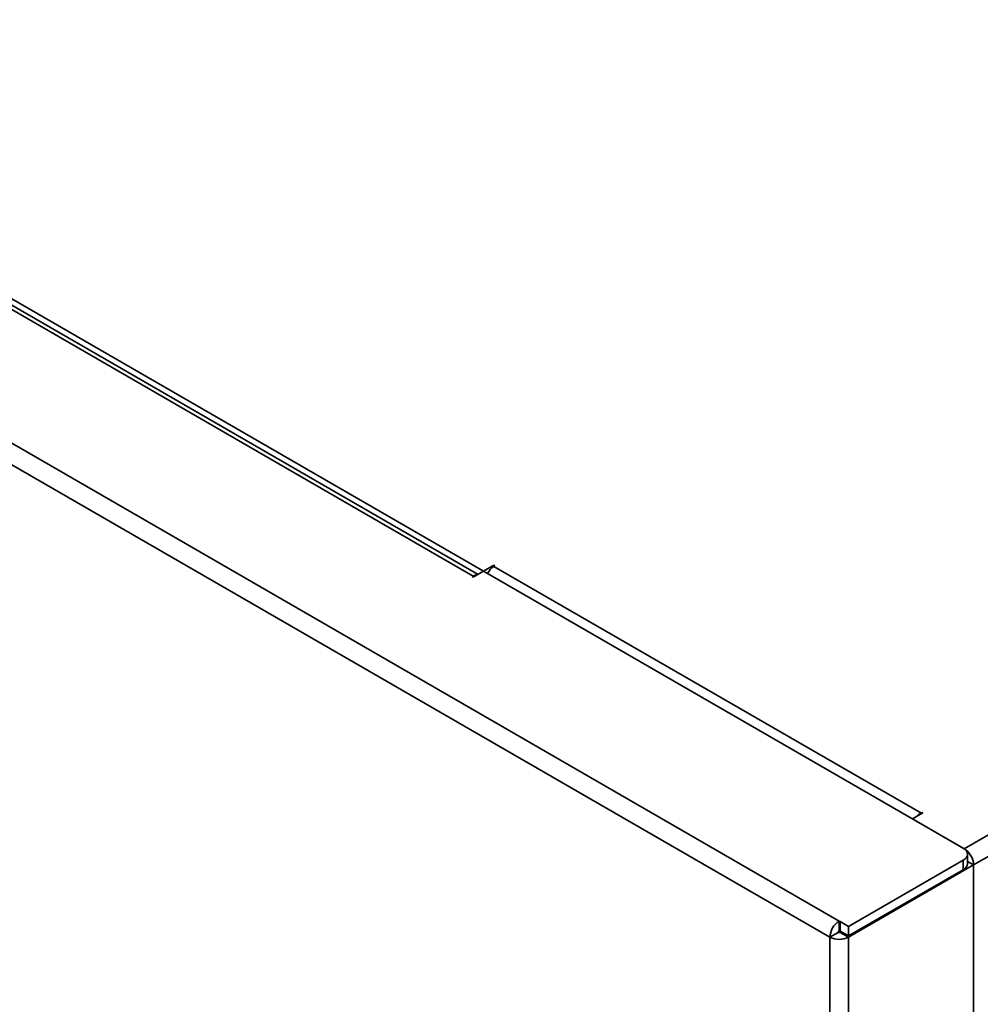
# Model space of a CAD drawing. Header units: millimetres. Extents: x 0 to 420, y 0 to 297.
# Tile 99 of 110: x 315 to 337, y 117 to 139. Entities that reach past the tile are written whole.
import ezdxf

# ---------------------------------------------------------------- set-up
doc = ezdxf.new("R2010")
doc.units = ezdxf.units.MM

msp = doc.modelspace()

# ---------------------------------------------------------------- linework, layer by layer
at = {"color": 7, "linetype": 'Continuous', "lineweight": 35}
for p, q in [((276.3372, 151.991), (333.6601, 118.8992)), ((333.448, 118.5318), (276.1251, 151.6236)), ((336.5121, 120.5457), (375.6622, 143.1466)), ((336.7242, 120.1782), (375.8744, 142.7791)), ((325.5519, 126.8728), (313.3661, 133.9075)), ((325.3162, 126.764), (313.1775, 133.7715)), ((325.4276, 126.8011), (313.3275, 133.7863)), ((325.3162, 126.7368), (325.5519, 126.8728)), ((325.7876, 127.0089), (325.5519, 126.8728)), ((336.4885, 120.5593), (325.5519, 126.8728)), ((325.8112, 126.9953), (325.7876, 127.0089)), ((325.7876, 126.9817), (325.7876, 127.0089)), ((325.8112, 126.9953), (325.7876, 126.9817)), ((325.7876, 126.9817), (335.5221, 121.3621)), ((325.2926, 126.7504), (325.3162, 126.764)), ((325.2926, 126.7504), (325.3162, 126.7368)), ((335.3336, 121.226), (335.5693, 121.3621)), ((336.5121, 120.5457), (335.3336, 121.226)), ((335.5221, 121.3621), (335.5457, 121.3757)), ((335.5693, 121.3621), (335.5457, 121.3757)), ((335.5457, 121.3485), (335.5457, 121.3757)), ((336.5861, 120.2055), (336.5861, 120.4232)), ((333.8722, 118.7768), (336.4885, 120.2871)), ((336.7242, 120.1782), (333.8722, 118.5318)), ((336.4885, 120.0694), (336.4885, 120.2871)), ((336.7242, 120.1782), (336.5861, 120.258)), ((336.7242, 104.1196), (336.7242, 120.1782)), ((336.7242, 120.1782), (336.7242, 96.7435)), ((333.8722, 118.559), (336.4885, 120.0694)), ((333.6601, 118.6815), (333.6601, 118.8992)), ((333.6601, 118.8992), (333.6837, 118.8856)), ((333.8722, 118.7768), (333.6837, 118.8856)), ((333.6837, 118.6679), (333.6837, 118.8856)), ((333.8722, 118.559), (333.8722, 118.7768)), ((333.6365, 118.6407), (333.448, 118.5318)), ((333.448, 94.7977), (333.448, 118.5318)), ((333.6601, 118.6815), (333.6837, 118.6679)), ((333.6837, 118.6679), (333.8722, 118.559)), ((333.7072, 118.6543), (333.6837, 118.6407)), ((333.6837, 118.6407), (333.8722, 118.5318)), ((333.8722, 118.5318), (333.8722, 94.7977))]:
    msp.add_line(p, q, dxfattribs=at)
at = {"color": 8, "linetype": 'Continuous', "lineweight": 35}
for p, q in [((325.3162, 126.764), (325.3162, 126.7368)), ((335.5221, 121.3349), (335.5221, 121.3621)), ((336.5121, 120.5441), (336.5121, 120.5457)), ((336.5861, 120.258), (336.7242, 120.1782))]:
    msp.add_line(p, q, dxfattribs=at)
at = {"color": 7, "linetype": 'Continuous', "lineweight": 35}
for centre, radius, start, end in [((326.0167, 126.6145), 0.4328, 121.95466, 151.14321), ((325.4157, 126.6072), 0.1857, 90.70983, 122.3986), ((335.7234, 121.029), 0.3892, 121.14276, 140.07235), ((336.4368, 120.4232), 0.1455, 290.78342, 69.21654), ((336.2637, 120.1573), 0.461, 2.6055, 57.39448), ((336.4193, 120.2221), 0.1676, 294.3746, 354.30523), ((333.9085, 118.5109), 0.461, 122.60552, 177.3945), ((333.6601, 118.9412), 0.4611, 242.60968, 297.39032), ((333.6877, 118.6383), 0.0512, 122.60481, 177.39454), ((333.6601, 118.6862), 0.0512, 242.60963, 297.39041)]:
    msp.add_arc(centre, radius, start, end, dxfattribs=at)

doc.saveas('drawing.dxf')
